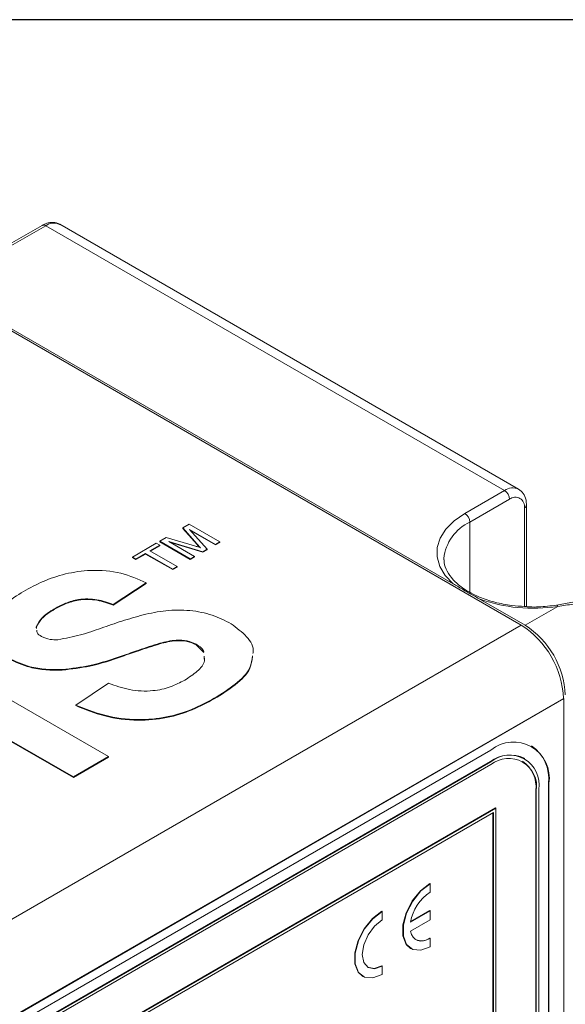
# Paper-space layout 'Sheet1' of a CAD drawing. Header units: millimetres. Extents: x 0 to 432, y 0 to 279.
# Tile 89 of 90: x 388 to 408, y 238 to 273. Entities that reach past the tile are written whole.
import ezdxf

# ---------------------------------------------------------------- set-up
doc = ezdxf.new("R2010")
doc.units = ezdxf.units.MM
doc.header["$LTSCALE"] = 0.5

psp = doc.layouts.new('Sheet1')

# ---------------------------------------------------------------- linework, layer by layer
at = {"color": 7, "linetype": 'Continuous', "lineweight": 30}
psp.add_line((419.1, 273.05), (12.7, 273.05), dxfattribs=at)
at = {"color": 7, "linetype": 'Continuous', "lineweight": 15}
for p, q in [((389.253, 265.714), (387.838, 264.897)), ((389.38, 265.701), (387.965, 264.885)), ((405.744, 256.255), (389.38, 265.701)), ((406.243, 256.304), (389.88, 265.751)), ((403.911, 252.932), (383.623, 264.643)), ((406.335, 251.457), (386.985, 262.627)), ((404.329, 255.438), (405.744, 256.255)), ((405.923, 255.944), (404.509, 255.127)), ((406.525, 252.115), (406.525, 255.743)), ((406.451, 252.113), (406.451, 255.639)), ((394.266, 254.921), (394.495, 255.054)), ((394.495, 255.054), (395.584, 254.424)), ((404.509, 255.127), (404.509, 252.626)), ((394.776, 254.348), (394.266, 254.921)), ((394.266, 254.921), (394.266, 254.9)), ((394.776, 254.327), (394.266, 254.9)), ((395.431, 254.336), (394.509, 254.868)), ((394.509, 254.868), (395.14, 254.168)), ((395.431, 254.315), (394.548, 254.825)), ((392.469, 253.884), (393.321, 254.376)), ((393.447, 254.303), (393.098, 254.102)), ((393.447, 254.283), (393.116, 254.092)), ((393.321, 254.376), (393.447, 254.303)), ((393.447, 254.449), (393.678, 254.582)), ((394.537, 253.82), (393.447, 254.449)), ((393.447, 254.449), (393.447, 254.428)), ((394.537, 253.799), (393.447, 254.428)), ((393.447, 254.303), (393.447, 254.283)), ((393.678, 254.582), (394.686, 254.281)), ((394.979, 254.075), (393.768, 254.441)), ((393.768, 254.441), (394.69, 253.908)), ((394.979, 254.054), (393.844, 254.397)), ((394.776, 254.348), (394.776, 254.327)), ((395.584, 254.424), (395.431, 254.336)), ((395.584, 254.404), (395.431, 254.315)), ((395.431, 254.336), (395.431, 254.315)), ((395.584, 254.424), (395.584, 254.404)), ((392.944, 254.013), (392.595, 253.812)), ((392.944, 253.992), (392.595, 253.791)), ((393.908, 253.457), (392.944, 254.013)), ((392.944, 254.013), (392.944, 253.992)), ((393.908, 253.436), (392.944, 253.992)), ((393.098, 254.102), (394.062, 253.545)), ((394.69, 253.908), (394.537, 253.82)), ((394.69, 253.908), (394.69, 253.888)), ((395.14, 254.168), (394.979, 254.075)), ((395.14, 254.147), (394.979, 254.054)), ((394.979, 254.075), (394.979, 254.054)), ((395.14, 254.168), (395.14, 254.147)), ((392.595, 253.812), (392.469, 253.884)), ((392.469, 253.884), (392.469, 253.863)), ((392.595, 253.791), (392.469, 253.863)), ((392.595, 253.812), (392.595, 253.791)), ((394.69, 253.888), (394.537, 253.799)), ((394.537, 253.82), (394.537, 253.799)), ((403.579, 253.831), (403.58, 253.779)), ((394.062, 253.545), (393.908, 253.457)), ((394.062, 253.525), (393.908, 253.436)), ((393.908, 253.457), (393.908, 253.436)), ((394.062, 253.545), (394.062, 253.525)), ((392.965, 252.96), (391.791, 252.186)), ((392.965, 252.94), (391.791, 252.166)), ((392.965, 252.96), (392.965, 252.94)), ((391.791, 252.186), (391.791, 252.166)), ((406.473, 251.453), (404.837, 252.397)), ((389.694, 252.04), (389.694, 252.02)), ((406.473, 251.453), (407.638, 252.126)), ((374.024, 232.804), (406.335, 251.457)), ((389.043, 251.397), (389.05, 251.355)), ((389.043, 251.397), (389.043, 251.376)), ((389.043, 251.376), (389.05, 251.335)), ((393.453, 250.809), (393.453, 250.789)), ((394.744, 250.772), (394.744, 250.751)), ((395.016, 250.478), (394.744, 250.751)), ((385.086, 250.541), (391.624, 246.767)), ((392.108, 250.361), (392.108, 250.34)), ((395.033, 250.242), (395.027, 250.324)), ((390.366, 246.041), (383.828, 249.815)), ((390.366, 246.02), (383.828, 249.795)), ((389.972, 249.869), (389.972, 249.848)), ((390.45, 248.606), (391.624, 249.38)), ((375.533, 230.191), (407.844, 248.843)), ((407.862, 248.833), (375.533, 230.17)), ((395.393, 248.846), (395.393, 248.825)), ((407.862, 248.833), (407.844, 248.843)), ((407.862, 248.833), (407.862, 223.613)), ((390.45, 248.606), (390.45, 248.585)), ((405.258, 246.998), (382.987, 234.141)), ((405.24, 246.593), (382.969, 233.737)), ((405.258, 246.583), (382.987, 233.726)), ((391.624, 246.767), (390.366, 246.041)), ((391.624, 246.746), (390.366, 246.02)), ((391.624, 246.767), (391.624, 246.746)), ((405.24, 246.593), (405.258, 246.583)), ((406.464, 246.702), (406.446, 246.713)), ((405.258, 246.479), (382.987, 233.623)), ((390.366, 246.041), (390.366, 246.02)), ((406.856, 226.061), (406.856, 245.556)), ((406.856, 245.556), (406.874, 245.546)), ((406.874, 226.05), (406.874, 245.546)), ((406.964, 226.102), (406.964, 245.598)), ((407.305, 226.32), (407.305, 245.815)), ((407.305, 245.815), (407.323, 245.805)), ((407.323, 226.309), (407.323, 245.805)), ((405.419, 244.934), (382.789, 231.87)), ((405.437, 244.924), (382.807, 231.86)), ((405.419, 244.934), (405.437, 244.924)), ((405.437, 225.013), (405.437, 244.924)), ((405.347, 244.768), (382.897, 231.808)), ((405.329, 225.075), (405.329, 244.758)), ((405.347, 225.065), (405.347, 244.768)), ((403.093, 242.233), (403.075, 242.243)), ((403.093, 241.933), (403.093, 242.233)), ((403.075, 241.274), (402.396, 240.882)), ((403.093, 241.264), (403.075, 241.274)), ((401.379, 241.243), (401.361, 241.254)), ((401.379, 240.943), (401.379, 241.243)), ((403.093, 241.264), (402.393, 240.859)), ((402.394, 240.54), (403.093, 240.944)), ((403.093, 240.944), (403.093, 241.264)), ((403.093, 240.285), (403.075, 240.295)), ((403.093, 239.984), (403.093, 240.285)), ((402.387, 239.927), (402.405, 239.916)), ((401.379, 239.295), (401.361, 239.305)), ((401.379, 238.995), (401.379, 239.295)), ((400.672, 238.937), (400.69, 238.926))]:
    psp.add_line(p, q, dxfattribs=at)
at = {"color": 7, "linetype": 'Continuous', "lineweight": 15, "flags": 128}
for points in [[(403.911, 252.932), (403.624, 253.229), (403.43, 253.551), (403.335, 253.887), (403.341, 254.228), (403.448, 254.563), (403.653, 254.883), (403.949, 255.177), (404.329, 255.438)], [(407.638, 252.126), (407.626, 252.15), (407.613, 252.164), (407.602, 252.17), (407.599, 252.169)], [(403.075, 242.243), (402.742, 241.983), (402.449, 241.619), (402.232, 241.194), (402.116, 240.761), (402.116, 240.37), (402.232, 240.07), (402.387, 239.927)], [(403.093, 242.233), (402.76, 241.973), (402.467, 241.609), (402.25, 241.184), (402.134, 240.75), (402.134, 240.36), (402.25, 240.06), (402.467, 239.886), (402.76, 239.86), (403.093, 239.984)], [(401.361, 241.254), (401.028, 240.994), (400.735, 240.629), (400.518, 240.205), (400.402, 239.771), (400.402, 239.38), (400.518, 239.08), (400.672, 238.937)], [(401.379, 241.243), (401.046, 240.983), (400.753, 240.619), (400.536, 240.194), (400.42, 239.761), (400.42, 239.37), (400.536, 239.07), (400.753, 238.896), (401.046, 238.87), (401.379, 238.995)], [(401.379, 239.295), (401.106, 239.2), (400.874, 239.245), (400.72, 239.423), (400.665, 239.707), (400.72, 240.054), (400.874, 240.41), (401.106, 240.722), (401.379, 240.943)], [(403.093, 240.285), (402.972, 240.227), (402.854, 240.194), (402.743, 240.189), (402.642, 240.21), (402.554, 240.258), (402.483, 240.33), (402.429, 240.425), (402.394, 240.54)], [(401.361, 239.305), (401.088, 239.21), (400.856, 239.255)]]:
    psp.add_lwpolyline(points, dxfattribs=at)
at = {"color": 7, "linetype": 'Continuous', "lineweight": 15}
for centre, radius, start, end in [((389.305, 265.597), 0.128, 54.3824, 114.3071), ((389.673, 265.292), 0.503, 65.6929, 125.6176), ((406.034, 255.873), 0.479, 63.8511, 127.2727), ((405.533, 255.926), 0.39, 2.6055, 57.3945), ((406.129, 255.691), 0.326, 350.786, 129.2033), ((406.398, 255.755), 0.128, 294.3759, 354.2912), ((404.119, 255.109), 0.39, 2.6055, 57.3945), ((405.168, 253.673), 1.597, 114.3747, 174.3052), ((404.407, 252.56), 0.103, 61.5109, 109.0113), ((406.758, 257.634), 5.578, 249.8503, 279.0824), ((404.568, 248.694), 3.279, 2.6055, 57.3945), ((404.79, 248.822), 3.123, 2.6055, 57.3945), ((406.064, 246.009), 1.276, 350.786, 129.2033), ((405.916, 245.992), 1.401, 352.7442, 55.9436), ((405.946, 245.607), 1.214, 65.6929, 125.6176), ((405.924, 245.766), 1.054, 350.786, 129.2033), ((405.889, 245.706), 0.998, 350.786, 129.2033), ((405.769, 245.695), 1.096, 352.7442, 55.9436), ((403.951, 240.607), 1.579, 122.9165, 170.8132), ((402.781, 240.694), 0.496, 244.8954, 306.4151)]:
    psp.add_arc(centre, radius, start, end, dxfattribs=at)
for points, knots in [([(389.879, 265.749), (389.877, 265.751), (389.817, 265.806), (389.646, 265.829), (389.435, 265.806), (389.307, 265.741), (389.253, 265.714)], [0, 0, 0, 0, 0.010488, 0.37954, 0.735011, 1, 1, 1, 1]), ([(406.525, 255.743), (406.522, 255.801), (406.513, 255.951), (406.43, 256.16), (406.303, 256.257), (406.244, 256.301)], [0, 0, 0, 0, 0.258955, 0.6587456, 1, 1, 1, 1]), ([(394.686, 254.281), (394.726, 254.27), (394.796, 254.248), (394.865, 254.227), (394.896, 254.217)], [0, 0, 0, 0, 0.560002, 1, 1, 1, 1]), ([(394.896, 254.217), (394.873, 254.242), (394.833, 254.285), (394.793, 254.329), (394.776, 254.348)], [0, 0, 0, 0, 0.559997, 1, 1, 1, 1]), ([(394.869, 254.226), (394.855, 254.24), (394.824, 254.274), (394.793, 254.308), (394.776, 254.327)], [0, 0, 0, 0, 0.434182, 1, 1, 1, 1]), ([(404.456, 252.651), (404.383, 252.696), (404.171, 252.826), (403.894, 253.071), (403.681, 253.379), (403.582, 253.619), (403.591, 253.755), (403.593, 253.789)], [0, 0, 0, 0, 0.135227, 0.393677, 0.652328, 0.914936, 1, 1, 1, 1]), ([(388.589, 252.66), (388.815, 252.782), (389.266, 253.026), (390.068, 253.304), (391.03, 253.445), (392.099, 253.353), (392.676, 253.091), (392.965, 252.96)], [0, 0, 0, 0, 0.18731, 0.374362, 0.56092, 0.780231, 1, 1, 1, 1]), ([(404.374, 252.658), (404.254, 252.729), (404.1, 252.821), (403.946, 252.911), (403.911, 252.932)], [0, 0, 0, 0, 0.776433, 1, 1, 1, 1]), ([(387.421, 251.42), (387.433, 251.505), (387.474, 251.788), (387.903, 252.221), (388.36, 252.514), (388.589, 252.66)], [0, 0, 0, 0, 0.176772, 0.587978, 1, 1, 1, 1]), ([(404.837, 252.397), (404.717, 252.464), (404.563, 252.55), (404.408, 252.638), (404.374, 252.658)], [0, 0, 0, 0, 0.776438, 1, 1, 1, 1]), ([(406.468, 252.12), (406.311, 252.129), (405.942, 252.15), (405.392, 252.266), (404.867, 252.436), (404.585, 252.584), (404.456, 252.651)], [0, 0, 0, 0, 0.206296, 0.486973, 0.766674, 1, 1, 1, 1]), ([(409.046, 252.607), (408.917, 252.538), (408.64, 252.391), (408.142, 252.26), (407.769, 252.199), (407.597, 252.172)], [0, 0, 0, 0, 0.319404, 0.686417, 1, 1, 1, 1]), ([(409.225, 252.555), (409.057, 252.473), (408.747, 252.322), (408.201, 252.199), (407.828, 252.15), (407.638, 252.126)], [0, 0, 0, 0, 0.366459, 0.677888, 1, 1, 1, 1]), ([(391.791, 252.186), (391.604, 252.256), (391.231, 252.393), (390.581, 252.403), (390.075, 252.244), (389.821, 252.108), (389.694, 252.04)], [0, 0, 0, 0, 0.280685, 0.558391, 0.778854, 1, 1, 1, 1]), ([(391.791, 252.166), (391.604, 252.235), (391.231, 252.373), (390.581, 252.382), (390.075, 252.223), (389.821, 252.088), (389.694, 252.02)], [0, 0, 0, 0, 0.280685, 0.558391, 0.778854, 1, 1, 1, 1]), ([(407.6, 252.17), (407.492, 252.155), (407.177, 252.114), (406.791, 252.091), (406.524, 252.115), (406.468, 252.12)], [0, 0, 0, 0, 0.29118, 0.850845, 1, 1, 1, 1]), ([(389.694, 252.04), (389.524, 251.936), (389.221, 251.749), (389.098, 251.504), (389.043, 251.397)], [0, 0, 0, 0, 0.5605438, 1, 1, 1, 1]), ([(389.694, 252.02), (389.524, 251.915), (389.221, 251.728), (389.098, 251.484), (389.043, 251.376)], [0, 0, 0, 0, 0.5605438, 1, 1, 1, 1]), ([(389.817, 250.936), (390.088, 250.987), (390.631, 251.088), (391.359, 251.349), (392.089, 251.603), (392.848, 251.828), (393.658, 251.998), (394.525, 252.002), (395.35, 251.835), (395.776, 251.615), (395.989, 251.505)], [0, 0, 0, 0, 0.124719, 0.249988, 0.375275, 0.500529, 0.62556, 0.75038, 0.875037, 1, 1, 1, 1]), ([(395.989, 251.505), (396.187, 251.358), (396.583, 251.064), (396.82, 250.666), (396.771, 250.461), (396.767, 250.442)], [0, 0, 0, 0, 0.475692, 0.951569, 1, 1, 1, 1]), ([(389.062, 251.273), (389.062, 251.244), (389.063, 251.158), (389.166, 251.092), (389.235, 251.049)], [0, 0, 0, 0, 0.341809, 1, 1, 1, 1]), ([(389.235, 251.049), (389.332, 251.007), (389.506, 250.932), (389.722, 250.935), (389.817, 250.936)], [0, 0, 0, 0, 0.55848, 1, 1, 1, 1]), ([(393.453, 250.809), (393.199, 250.729), (392.746, 250.584), (392.303, 250.429), (392.108, 250.361)], [0, 0, 0, 0, 0.559958, 1, 1, 1, 1]), ([(393.453, 250.789), (393.199, 250.708), (392.746, 250.563), (392.303, 250.408), (392.108, 250.34)], [0, 0, 0, 0, 0.559958, 1, 1, 1, 1]), ([(394.744, 250.772), (394.642, 250.82), (394.437, 250.915), (393.95, 250.935), (393.642, 250.857), (393.453, 250.809)], [0, 0, 0, 0, 0.279773, 0.559151, 1, 1, 1, 1]), ([(394.744, 250.751), (394.642, 250.799), (394.437, 250.895), (393.95, 250.914), (393.642, 250.836), (393.453, 250.789)], [0, 0, 0, 0, 0.279773, 0.559151, 1, 1, 1, 1]), ([(395.017, 250.488), (395.017, 250.491), (395.01, 250.6), (394.875, 250.687), (394.744, 250.772)], [0, 0, 0, 0, 0.033457, 1, 1, 1, 1]), ([(389.972, 249.869), (389.776, 249.868), (389.385, 249.867), (388.698, 249.974), (388.305, 250.16), (388.065, 250.273)], [0, 0, 0, 0, 0.280599, 0.560976, 1, 1, 1, 1]), ([(389.972, 249.848), (389.776, 249.847), (389.385, 249.846), (388.698, 249.954), (388.305, 250.139), (388.065, 250.252)], [0, 0, 0, 0, 0.280599, 0.560976, 1, 1, 1, 1]), ([(392.108, 250.361), (391.733, 250.232), (391.065, 250.002), (390.306, 249.909), (389.972, 249.869)], [0, 0, 0, 0, 0.560768, 1, 1, 1, 1]), ([(392.108, 250.34), (391.733, 250.211), (391.065, 249.981), (390.306, 249.889), (389.972, 249.848)], [0, 0, 0, 0, 0.560768, 1, 1, 1, 1]), ([(394.337, 249.495), (394.493, 249.594), (394.804, 249.793), (395.068, 250.101), (395.037, 250.29), (395.027, 250.345)], [0, 0, 0, 0, 0.416929, 0.83171, 1, 1, 1, 1]), ([(396.749, 250.36), (396.734, 250.219), (396.695, 249.855), (396.167, 249.334), (395.651, 249.009), (395.393, 248.846)], [0, 0, 0, 0, 0.241115, 0.620108, 1, 1, 1, 1]), ([(396.749, 250.34), (396.734, 250.198), (396.695, 249.834), (396.167, 249.313), (395.651, 248.988), (395.393, 248.825)], [0, 0, 0, 0, 0.241115, 0.620108, 1, 1, 1, 1]), ([(391.624, 249.38), (391.864, 249.294), (392.344, 249.124), (393.158, 249.078), (393.843, 249.238), (394.172, 249.409), (394.337, 249.495)], [0, 0, 0, 0, 0.2805761, 0.5591989, 0.779251, 1, 1, 1, 1]), ([(395.393, 248.846), (395.139, 248.711), (394.631, 248.44), (393.711, 248.149), (392.612, 248.041), (391.451, 248.2), (390.784, 248.47), (390.45, 248.606)], [0, 0, 0, 0, 0.187137, 0.373949, 0.560348, 0.779799, 1, 1, 1, 1]), ([(395.393, 248.825), (395.139, 248.69), (394.631, 248.42), (393.711, 248.128), (392.612, 248.02), (391.451, 248.179), (390.784, 248.449), (390.45, 248.585)], [0, 0, 0, 0, 0.187137, 0.373949, 0.560348, 0.779799, 1, 1, 1, 1])]:
    psp.add_open_spline(points, degree=3, knots=knots, dxfattribs=at)

doc.saveas('drawing.dxf')
